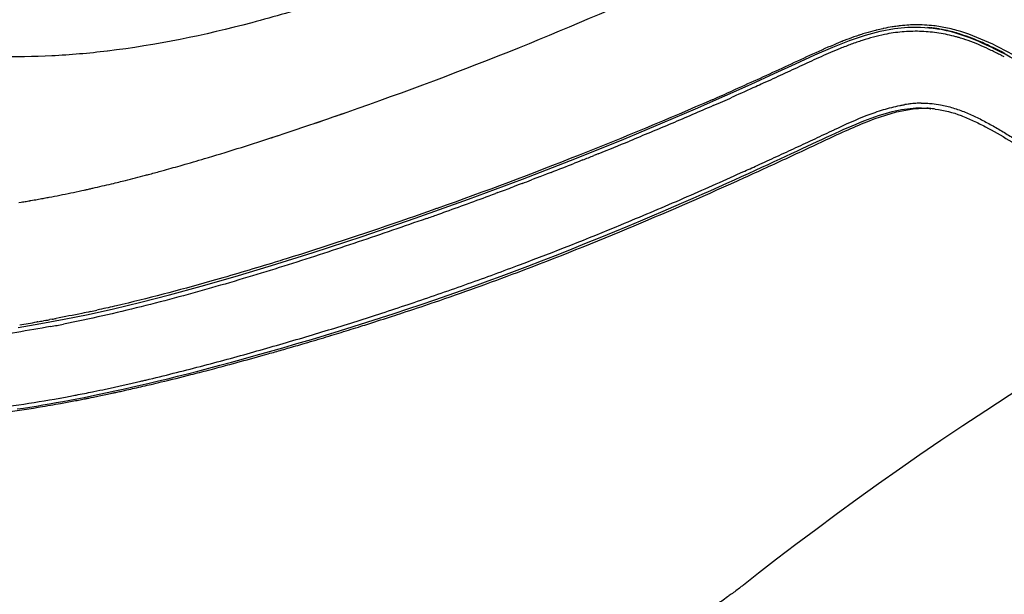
# Model space of a CAD drawing. Header units: millimetres. Extents: x 115 to 461, y 103 to 359.
# Tile 16 of 18: x 342 to 387, y 260 to 286. Entities that reach past the tile are written whole.
import ezdxf

# ---------------------------------------------------------------- set-up
doc = ezdxf.new("R2010")
doc.units = ezdxf.units.MM
doc.header["$LTSCALE"] = 32.67
doc.layers.add('00_COMPONENTS', color=7, linetype='CONTINUOUS')
doc.layers.add('1', color=7, linetype='CONTINUOUS')

msp = doc.modelspace()

# ---------------------------------------------------------------- linework, layer by layer
at = {"layer": '00_COMPONENTS', "color": 7}
for p, q in [((380.901, 285.413), (381.581, 285.593)), ((381.581, 285.593), (382.232, 285.712)), ((383.427, 285.78), (384.017, 285.733)), ((384.017, 285.733), (384.319, 285.687)), ((379.404, 284.865), (380.174, 285.17)), ((380.174, 285.17), (380.901, 285.413)), ((346.12, 284.677), (346.105, 284.675)), ((346.12, 284.677), (346.105, 284.675)), ((374.923, 282.911), (374.767, 282.841)), ((374.924, 282.911), (374.795, 282.853)), ((373.105, 282.029), (374.458, 282.622)), ((384.108, 282.019), (383.894, 282.044)), ((383.894, 282.038), (383.91, 282.037)), ((383.894, 282.034), (383.909, 282.033)), ((355.64, 281.366), (355.998, 281.489)), ((356, 281.488), (356.233, 281.568)), ((356.233, 281.568), (356.48, 281.654)), ((356.478, 281.654), (356.944, 281.815)), ((356.48, 281.654), (356.634, 281.707)), ((356.634, 281.707), (356.871, 281.79)), ((356.871, 281.79), (356.981, 281.828)), ((356.944, 281.815), (357.125, 281.879)), ((356.981, 281.828), (357.125, 281.879)), ((355.406, 281.286), (355.602, 281.352)), ((355.602, 281.352), (355.717, 281.391)), ((355.602, 281.353), (355.64, 281.366)), ((355.717, 281.391), (355.89, 281.45)), ((355.89, 281.45), (356, 281.488)), ((353.572, 280.678), (353.961, 280.805)), ((353.574, 280.677), (353.645, 280.7)), ((353.645, 280.7), (353.815, 280.755)), ((353.815, 280.755), (353.963, 280.804)), ((348.057, 279.029), (348.136, 279.05)), ((348.411, 279.124), (348.491, 279.146)), ((345.198, 278.329), (345.3, 278.353)), ((345.198, 278.329), (345.301, 278.352)), ((342.9, 277.869), (342.956, 277.879)), ((342.956, 277.879), (343.033, 277.893)), ((343.394, 277.96), (343.45, 277.971)), ((344.946, 278.274), (345.058, 278.299)), ((342.06, 277.724), (342.159, 277.741)), ((342.277, 277.761), (342.338, 277.771)), ((342.561, 277.811), (342.607, 277.819)), ((342.561, 277.809), (342.607, 277.817)), ((361.254, 277.456), (361.226, 277.446)), ((354.316, 275.141), (354.266, 275.126)), ((350.416, 273.883), (351.973, 274.331)), ((361.028, 273.119), (361.13, 273.154)), ((361.028, 273.118), (361.131, 273.153)), ((345.755, 272.81), (345.639, 272.785)), ((342.02, 271.99), (343.062, 272.165)), ((342.928, 272.252), (342.878, 272.243)), ((342.928, 272.252), (342.878, 272.244)), ((343.272, 272.313), (343.178, 272.296)), ((343.584, 272.37), (343.482, 272.351)), ((356.283, 271.596), (356.407, 271.633)), ((356.285, 271.595), (356.409, 271.632)), ((354.854, 271.169), (355.082, 271.236)), ((355.082, 271.236), (355.313, 271.304)), ((353.003, 270.64), (353.261, 270.712)), ((353.261, 270.712), (353.499, 270.779)), ((350.752, 270.032), (350.942, 270.081)), ((346.72, 269.056), (346.842, 269.083)), ((346.842, 269.084), (346.899, 269.097)), ((346.842, 269.083), (346.899, 269.096)), ((346.899, 269.096), (347.01, 269.121)), ((345.264, 268.75), (345.375, 268.773)), ((345.375, 268.773), (345.481, 268.794)), ((342.934, 268.326), (343.026, 268.341))]:
    msp.add_line(p, q, dxfattribs=at)
for points in [[(382.232, 285.712), (382.846, 285.773), (383.427, 285.78)], [(374.458, 282.622), (375.663, 283.162), (376.72, 283.644), (377.689, 284.092), (378.585, 284.506), (379.404, 284.865)], [(360.245, 277.008), (362.69, 277.881), (365.168, 278.804), (367.639, 279.763), (369.814, 280.641), (371.589, 281.381), (373.105, 282.029)], [(351.973, 274.331), (353.652, 274.837), (355.564, 275.438), (357.801, 276.171), (360.245, 277.008)], [(345.228, 272.588), (346.402, 272.849), (347.649, 273.149), (348.967, 273.487), (350.416, 273.883)], [(343.062, 272.165), (344.133, 272.364), (345.228, 272.588)], [(375.307, 260.176), (375.99, 260.722), (376.827, 261.372), (377.707, 262.039), (378.621, 262.722), (379.56, 263.414), (380.529, 264.12), (381.509, 264.826), (382.465, 265.505), (383.402, 266.159), (384.357, 266.811), (385.367, 267.487), (386.42, 268.179), (387.496, 268.879), (388.594, 269.585), (389.728, 270.31), (390.722, 270.942)]]:
    msp.add_lwpolyline(points, dxfattribs=at)
for centre, radius, start, end in [((383.964, 275.448), 10.505, 104.3356, 106.9113), ((383.758, 276.234), 9.693, 103.9378, 104.3043), ((383.645, 276.695), 9.219, 102.1825, 103.9491), ((383.555, 277.103), 8.8, 101.8659, 102.1709), ((383.467, 277.535), 8.36, 99.2067, 101.8843), ((383.396, 277.957), 7.932, 98.4191, 99.1891), ((383.368, 278.149), 7.738, 97.4259, 98.42), ((383.346, 278.313), 7.572, 96.812, 97.4245), ((383.334, 278.419), 7.465, 96.3084, 96.8117), ((383.302, 278.73), 7.153, 93.2384, 96.3261), ((383.285, 279.432), 6.451, 82.6549, 83.2594), ((383.269, 279.32), 6.564, 79.9226, 82.6483), ((383.106, 278.801), 6.992, 74.2713, 80.0092), ((383.17, 278.8), 7.092, 74.2721, 79.8674), ((386.716, 267.705), 18.727, 111.5349, 111.9917), ((386.297, 268.764), 17.587, 111.2161, 111.5332), ((385.497, 270.848), 15.356, 109.4752, 111.2463), ((384.785, 272.845), 13.236, 108.4322, 109.451), ((384.557, 273.524), 12.52, 108.0954, 108.4254), ((384.345, 274.177), 11.833, 106.8885, 108.1034), ((382.841, 277.839), 7.99, 72.0883, 74.3132), ((387.557, 265.628), 20.967, 111.9976, 112.7053), ((301.836, 446.804), 179.452, 293.66581, 293.97945), ((383.611, 277.331), 4.717, 92.957, 93.2789), ((383.6, 277.603), 4.445, 88.2648, 92.9987), ((383.602, 277.797), 4.251, 86.0624, 88.2177), ((383.595, 277.697), 4.351, 83.2244, 85.8509), ((324.383, 367.381), 91.469, 285.43757, 285.97159), ((328.106, 353.782), 77.37, 284.79328, 284.9437), ((327.272, 356.897), 80.595, 285.00321, 285.20557), ((326.262, 360.607), 84.44, 285.26303, 285.43226), ((331.857, 338.776), 61.901, 282.31337, 282.44573), ((331.744, 339.286), 62.424, 282.54303, 282.68596), ((331.525, 340.248), 63.41, 282.68763, 283.48188), ((331.033, 342.307), 65.527, 283.48097, 283.78003), ((332.79, 334.148), 57.18, 280.3192, 280.4528), ((332.745, 334.393), 57.429, 280.45299, 280.68591), ((332.546, 335.443), 58.498, 280.74314, 281.22116), ((332.187, 337.236), 60.326, 281.22361, 282.20976), ((332.703, 334.646), 57.685, 279.43562, 279.55419), ((332.717, 334.56), 57.599, 279.61521, 279.84094), ((332.745, 334.398), 57.434, 279.88699, 280.18361), ((331.077, 339.393), 68.182, 282.07604, 282.33163), ((332.868, 330.159), 58.774, 279.03002, 279.80644), ((332.591, 331.77), 60.409, 279.85318, 280.09372), ((332.421, 332.719), 61.373, 280.1831, 280.38319), ((332.269, 333.545), 62.213, 280.47903, 280.64264), ((312.611, 415.924), 150.792, 287.05883, 287.41655), ((310.826, 421.771), 156.906, 286.47072, 286.84116), ((311.722, 418.813), 153.815, 286.8893, 287.05946), ((311.235, 420.375), 155.452, 286.14637, 286.29589), ((311.733, 418.645), 153.65, 285.7726, 286.01838), ((311.452, 419.625), 154.67, 286.01825, 286.14635), ((315.939, 403.15), 137.595, 284.73716, 285.08098), ((312.724, 415.091), 149.961, 285.08021, 285.58086), ((319.311, 390.295), 124.305, 284.2691, 284.65087), ((326.155, 362.363), 95.546, 282.82494, 283.29773), ((330.176, 344.073), 76.819, 281.49226, 281.69337), ((329.514, 347.257), 80.071, 281.69489, 282.12991), ((328.9, 350.127), 83.006, 282.12808, 282.2462), ((328.568, 351.656), 84.571, 282.2463, 282.39426), ((327.45, 356.694), 89.731, 282.59094, 282.82214), ((332.968, 329.421), 61.903, 279.35138, 280.24002), ((332.277, 333.282), 65.825, 280.2339, 280.50109), ((331.72, 336.276), 68.87, 280.50299, 281.00929), ((331.146, 339.241), 71.89, 281.00712, 281.1978), ((330.856, 340.707), 73.385, 281.19758, 281.32303), ((333.498, 326.216), 58.654, 277.57535, 279.25758)]:
    msp.add_arc(centre, radius, start, end, dxfattribs=at)
at = {"layer": '00_COMPONENTS', "color": 4}
for centre, radius, start, end in [((383.134, 279.076), 6.714, 82.7863, 83.3112), ((383.129, 279.042), 6.748, 82.1119, 82.7861), ((383.125, 279.014), 6.777, 81.7878, 82.1122), ((383.118, 278.96), 6.831, 80.335, 81.7862), ((383.108, 278.901), 6.891, 79.8808, 80.3364), ((383.08, 278.757), 7.038, 76.1306, 79.8686), ((382.961, 278.276), 7.533, 73.7755, 76.1223)]:
    msp.add_arc(centre, radius, start, end, dxfattribs=at)
at = {"layer": '00_COMPONENTS', "color": 7}
for points, knots in [([(357.125, 281.879), (359.78, 282.808), (364.899, 284.726), (374.386, 288.809), (381.06, 292.275), (385.315, 294.624)], [0, 0, 0, 0, 0.272444, 0.52925, 1, 1, 1, 1]), ([(358.77, 287.843), (357.791, 287.506), (355.796, 286.845), (351.619, 285.62), (348.356, 284.945), (346.12, 284.677)], [0, 0, 0, 0, 0.237743, 0.482683, 1, 1, 1, 1]), ([(384.042, 285.838), (383.758, 285.871), (383.375, 285.89), (382.993, 285.877), (382.897, 285.872)], [0, 0, 0, 0, 0.749086, 1, 1, 1, 1]), ([(387.971, 284.345), (387.51, 284.604), (386.58, 285.097), (385.597, 285.486), (385.093, 285.627)], [0, 0, 0, 0, 0.502452, 1, 1, 1, 1]), ([(386.588, 284.923), (386.482, 284.973), (386.061, 285.165), (385.629, 285.335), (385.298, 285.442)], [0, 0, 0, 0, 0.25128, 1, 1, 1, 1]), ([(346.105, 284.675), (345.262, 284.574), (343.586, 284.427), (341.903, 284.405), (341.071, 284.416)], [0, 0, 0, 0, 0.504785, 1, 1, 1, 1]), ([(379.464, 284.97), (379.086, 284.813), (378.336, 284.475), (376.831, 283.77), (375.69, 283.252), (374.923, 282.911)], [0, 0, 0, 0, 0.246116, 0.495206, 1, 1, 1, 1]), ([(373.868, 282.444), (371.849, 281.559), (367.673, 279.821), (363.438, 278.231), (361.254, 277.456)], [0, 0, 0, 0, 0.487486, 1, 1, 1, 1]), ([(375.347, 278.868), (376.022, 279.174), (377.03, 279.636), (378.367, 280.26), (379.358, 280.728), (380.346, 281.18), (381.64, 281.714), (382.66, 282.001), (383.341, 282.041)], [0, 0, 0, 0, 0.257712, 0.385446, 0.512592, 0.638713, 0.762913, 1, 1, 1, 1]), ([(384.108, 282.018), (384.511, 281.97), (385.109, 281.81), (385.857, 281.484), (386.962, 280.929), (387.834, 280.377), (388.538, 279.945)], [0, 0, 0, 0, 0.247289, 0.371908, 0.497175, 1, 1, 1, 1]), ([(353.963, 280.804), (354.084, 280.844), (354.565, 281.002), (355.046, 281.164), (355.406, 281.286)], [0, 0, 0, 0, 0.250922, 1, 1, 1, 1]), ([(349.552, 279.443), (349.893, 279.54), (351.24, 279.933), (352.578, 280.353), (353.574, 280.677)], [0, 0, 0, 0, 0.253141, 1, 1, 1, 1]), ([(346.641, 278.666), (346.743, 278.691), (347.151, 278.792), (347.557, 278.896), (347.861, 278.977)], [0, 0, 0, 0, 0.25095, 1, 1, 1, 1]), ([(361.131, 273.153), (362.404, 273.588), (365.482, 274.695), (370.224, 276.599), (373.672, 278.109), (375.347, 278.868)], [0, 0, 0, 0, 0.263332, 0.640037, 1, 1, 1, 1]), ([(361.226, 277.446), (360.664, 277.247), (358.372, 276.446), (356.065, 275.686), (354.316, 275.141)], [0, 0, 0, 0, 0.245684, 1, 1, 1, 1]), ([(354.266, 275.126), (354.116, 275.079), (353.512, 274.892), (352.907, 274.708), (352.452, 274.573)], [0, 0, 0, 0, 0.248738, 1, 1, 1, 1]), ([(352.452, 274.573), (351.993, 274.436), (350.119, 273.889), (348.231, 273.386), (346.797, 273.048)], [0, 0, 0, 0, 0.245307, 1, 1, 1, 1]), ([(346.797, 273.048), (346.711, 273.028), (346.364, 272.947), (346.016, 272.868), (345.755, 272.81)], [0, 0, 0, 0, 0.249135, 1, 1, 1, 1]), ([(359.196, 272.508), (359.35, 272.558), (359.962, 272.758), (360.572, 272.963), (361.028, 273.118)], [0, 0, 0, 0, 0.25157, 1, 1, 1, 1]), ([(345.342, 272.72), (345.21, 272.692), (344.684, 272.581), (344.156, 272.477), (343.759, 272.402)], [0, 0, 0, 0, 0.249045, 1, 1, 1, 1]), ([(357.745, 272.045), (357.867, 272.083), (358.351, 272.235), (358.835, 272.391), (359.196, 272.508)], [0, 0, 0, 0, 0.251123, 1, 1, 1, 1]), ([(348.132, 269.378), (348.284, 269.414), (348.891, 269.559), (349.497, 269.71), (349.95, 269.825)], [0, 0, 0, 0, 0.25118, 1, 1, 1, 1]), ([(375.307, 260.176), (375.262, 260.139), (375.076, 259.99), (374.886, 259.846), (374.741, 259.739)], [0, 0, 0, 0, 0.24435, 1, 1, 1, 1]), ([(374.741, 259.739), (374.685, 259.698), (374.456, 259.532), (374.223, 259.371), (374.045, 259.252)], [0, 0, 0, 0, 0.244567, 1, 1, 1, 1])]:
    msp.add_open_spline(points, degree=3, knots=knots, dxfattribs=at)
at = {"layer": '00_COMPONENTS', "color": 4}
msp.add_open_spline([(385.065, 285.509), (385.195, 285.471), (385.714, 285.306), (386.217, 285.095), (386.588, 284.923)], degree=3, knots=[0, 0, 0, 0, 0.2482, 1, 1, 1, 1], dxfattribs=at)
at = {"layer": '00_COMPONENTS', "color": 7}
msp.add_open_spline([(387.302, 284.568), (387.066, 284.691), (386.829, 284.81), (386.588, 284.923)], degree=3, dxfattribs=at)
at = {"layer": '1', "color": 7}
for p, q in [((383.888, 285.74), (383.801, 285.75)), ((383.96, 285.731), (383.888, 285.74)), ((384.123, 285.708), (383.96, 285.731)), ((384.287, 285.681), (384.123, 285.708)), ((374.833, 282.579), (374.782, 282.556)), ((374.833, 282.579), (374.782, 282.556)), ((383.85, 282.046), (383.91, 282.039)), ((368.644, 279.964), (368.443, 279.884)), ((368.535, 279.921), (368.443, 279.884)), ((367.692, 279.585), (367.547, 279.528)), ((367.931, 279.68), (367.692, 279.585)), ((365.658, 278.794), (365.575, 278.762)), ((365.658, 278.794), (365.575, 278.762)), ((365.945, 278.904), (365.658, 278.794)), ((365.963, 278.911), (365.945, 278.904)), ((365.963, 278.911), (365.945, 278.904)), ((366.263, 279.027), (365.963, 278.911)), ((366.299, 279.04), (366.263, 279.027)), ((366.43, 279.091), (366.299, 279.04)), ((366.475, 279.109), (366.43, 279.091)), ((365.02, 278.551), (364.732, 278.442)), ((365.152, 278.601), (365.02, 278.551)), ((364.028, 278.179), (363.924, 278.14)), ((364.028, 278.179), (363.924, 278.14)), ((361.278, 277.177), (361.273, 277.175)), ((361.278, 277.177), (361.273, 277.175))]:
    msp.add_line(p, q, dxfattribs=at)
at = {"layer": '1', "color": 4}
for p, q in [((383.888, 285.74), (383.895, 285.739)), ((379.47, 281.07), (379.48, 281.074)), ((375.037, 279.02), (375.281, 279.13)), ((375.037, 279.02), (375.281, 279.13)), ((359.918, 273.048), (360.196, 273.141)), ((347.842, 269.569), (347.882, 269.578)), ((347.842, 269.569), (347.882, 269.578)), ((344.335, 268.821), (344.429, 268.839)), ((345.437, 269.037), (345.492, 269.049)), ((343.927, 268.746), (343.949, 268.75)), ((344.267, 268.808), (344.335, 268.821))]:
    msp.add_line(p, q, dxfattribs=at)
at = {"layer": '1', "color": 7}
for points in [[(385.141, 285.473), (384.965, 285.525), (384.791, 285.571), (384.621, 285.613), (384.453, 285.649), (384.287, 285.681)], [(388.457, 283.887), (388.237, 284.015), (388.008, 284.146), (387.778, 284.276), (387.546, 284.404), (387.313, 284.53), (387.087, 284.648), (386.873, 284.758), (386.666, 284.859), (386.463, 284.955), (386.264, 285.046), (386.071, 285.13), (385.879, 285.209), (385.69, 285.283), (385.504, 285.352), (385.321, 285.415), (385.141, 285.473)], [(375.222, 278.919), (375.543, 279.065), (375.853, 279.206), (376.153, 279.343), (376.442, 279.476), (376.722, 279.605), (376.994, 279.73), (377.257, 279.852), (377.512, 279.971), (377.76, 280.086), (378.001, 280.199), (378.236, 280.309), (378.465, 280.416), (378.687, 280.52), (378.905, 280.622), (379.117, 280.721), (379.324, 280.817), (379.527, 280.911), (379.725, 281.001), (379.918, 281.088), (380.108, 281.171), (380.293, 281.252), (380.475, 281.329), (380.653, 281.403), (380.828, 281.473), (381, 281.54), (381.169, 281.603), (381.335, 281.662), (381.498, 281.718), (381.658, 281.77), (381.816, 281.818), (381.971, 281.862), (382.123, 281.901), (382.271, 281.936), (382.417, 281.967), (382.558, 281.994), (382.696, 282.016), (382.831, 282.034), (382.962, 282.048), (383.092, 282.059), (383.219, 282.066), (383.345, 282.069), (383.471, 282.069), (383.596, 282.065)], [(383.596, 282.065), (383.722, 282.057), (383.85, 282.046)], [(360.519, 273.046), (361.138, 273.257), (361.755, 273.471), (362.369, 273.686), (362.981, 273.905), (363.591, 274.126), (364.192, 274.347), (364.791, 274.571), (365.404, 274.803), (366.037, 275.047), (366.684, 275.3), (367.343, 275.561), (368.032, 275.837), (368.733, 276.121), (369.396, 276.393), (370.004, 276.646), (370.577, 276.886), (371.118, 277.116), (371.628, 277.333), (372.107, 277.54), (372.563, 277.738), (372.996, 277.927), (373.408, 278.108), (373.802, 278.283), (374.179, 278.451), (374.54, 278.612), (374.888, 278.768), (375.222, 278.919)], [(348.036, 269.433), (348.456, 269.534), (348.889, 269.639), (349.336, 269.75), (349.797, 269.866), (350.273, 269.989), (350.768, 270.118), (351.28, 270.254), (351.81, 270.397), (352.364, 270.549), (352.946, 270.711), (353.551, 270.882), (354.173, 271.06), (354.817, 271.248), (355.478, 271.444), (356.131, 271.64), (356.767, 271.835), (357.395, 272.03), (358.022, 272.227), (358.649, 272.428), (359.274, 272.632), (359.897, 272.838), (360.519, 273.046)], [(346.466, 269.076), (346.843, 269.159), (347.23, 269.246), (347.627, 269.338), (348.036, 269.433)], [(345.052, 268.781), (345.392, 268.85), (345.741, 268.922), (346.099, 268.997), (346.466, 269.076)], [(341.982, 268.249), (342.272, 268.292), (342.563, 268.337), (342.857, 268.384), (343.155, 268.434), (343.456, 268.485), (343.763, 268.539), (344.076, 268.595), (344.393, 268.654), (344.719, 268.716), (345.052, 268.781)]]:
    msp.add_lwpolyline(points, dxfattribs=at)
at = {"layer": '1', "color": 4}
for centre, radius, start, end in [((383.166, 279.495), 6.286, 83.4064, 84.6172), ((383.652, 276.315), 5.98, 97.5701, 98.9945), ((383.612, 276.612), 5.68, 96.8374, 97.5628), ((383.586, 276.828), 5.463, 96.099, 96.8374), ((383.559, 277.082), 5.208, 94.5952, 96.1009), ((383.541, 277.291), 4.997, 93.8238, 94.586), ((383.531, 277.448), 4.841, 92.2845, 93.8278), ((383.523, 277.639), 4.649, 90.7163, 92.2842), ((383.385, 277.68), 4.39, 84.8867, 85.6179), ((383.385, 277.678), 4.392, 84.0298, 84.8867), ((383.385, 277.68), 4.39, 83.3454, 84.03), ((285.557, 477.966), 218.143, 294.28726, 294.47715), ((312.523, 414.626), 149.301, 288.0202, 288.50896), ((312.453, 414.843), 149.528, 287.56353, 288.01969), ((326.731, 359.034), 91.923, 283.15858, 283.27697), ((332.604, 331.316), 63.587, 280.27819, 280.56942)]:
    msp.add_arc(centre, radius, start, end, dxfattribs=at)
at = {"layer": '1', "color": 7}
for centre, radius, start, end in [((383.13, 278.196), 7.394, 74.2998, 75.6999), ((383.129, 278.192), 7.398, 73.2125, 74.2974), ((378.227, 267.31), 19.344, 62.1098, 62.6062), ((300.131, 450.716), 183.985, 293.64505, 293.93792), ((297.801, 456.464), 190.187, 291.86963, 292.3333), ((295.76, 461.544), 195.662, 291.64515, 291.80661), ((296.431, 459.839), 193.829, 291.18421, 291.52463), ((294.68, 464.378), 198.694, 290.42718, 290.64401), ((295.647, 461.818), 195.957, 290.7749, 290.90709), ((293.249, 468.22), 202.793, 289.71365, 290.39593), ((294.058, 465.964), 200.397, 289.43976, 289.5974), ((293.765, 466.786), 201.27, 289.59897, 289.71301), ((332.039, 333.977), 62.999, 280.49346, 281.03846)]:
    msp.add_arc(centre, radius, start, end, dxfattribs=at)
for points, knots in [([(384.957, 285.361), (384.7, 285.426), (384.179, 285.53), (383.516, 285.587), (382.984, 285.586), (382.583, 285.563), (382.181, 285.516), (381.915, 285.468), (381.782, 285.441)], [0, 0, 0, 0, 0.248164, 0.496559, 0.621367, 0.74677, 0.872929, 1, 1, 1, 1]), ([(381.782, 285.441), (381.61, 285.405), (381.266, 285.322), (380.756, 285.17), (380.248, 284.994), (379.912, 284.864), (379.744, 284.796)], [0, 0, 0, 0, 0.246061, 0.494793, 0.746152, 1, 1, 1, 1]), ([(387.127, 284.485), (386.976, 284.563), (386.673, 284.714), (386.212, 284.927), (385.744, 285.118), (385.426, 285.226), (385.266, 285.275)], [0, 0, 0, 0, 0.251481, 0.502249, 0.751893, 1, 1, 1, 1]), ([(379.744, 284.796), (379.449, 284.677), (378.86, 284.422), (378.132, 284.085), (377.545, 283.811), (376.954, 283.537), (376.509, 283.333), (376.211, 283.198)], [0, 0, 0, 0, 0.246413, 0.495703, 0.621151, 0.74703, 1, 1, 1, 1]), ([(376.211, 283.198), (376.097, 283.146), (375.638, 282.939), (375.179, 282.733), (374.833, 282.579)], [0, 0, 0, 0, 0.249001, 1, 1, 1, 1]), ([(373.921, 282.177), (373.288, 281.9), (372.007, 281.348), (370.721, 280.811), (370.07, 280.544)], [0, 0, 0, 0, 0.495939, 1, 1, 1, 1]), ([(360.753, 276.991), (360.236, 276.809), (359.195, 276.446), (357.62, 275.911), (356.025, 275.381), (354.407, 274.86), (352.764, 274.351), (351.093, 273.858), (349.392, 273.383), (348.244, 273.084), (347.664, 272.939)], [0, 0, 0, 0, 0.12004, 0.24137, 0.364003, 0.487979, 0.613397, 0.7404, 0.869201, 1, 1, 1, 1]), ([(347.664, 272.939), (347.078, 272.793), (345.894, 272.511), (344.702, 272.261), (344.101, 272.144)], [0, 0, 0, 0, 0.496527, 1, 1, 1, 1]), ([(343.512, 272.032), (342.995, 271.936), (341.959, 271.758), (340.918, 271.608), (340.396, 271.54)], [0, 0, 0, 0, 0.500199, 1, 1, 1, 1])]:
    msp.add_open_spline(points, degree=3, knots=knots, dxfattribs=at)
at = {"layer": '1', "color": 4}
for points, knots in [([(379.48, 281.074), (379.973, 281.306), (380.712, 281.643), (381.722, 281.999), (382.233, 282.131), (382.488, 282.181)], [0, 0, 0, 0, 0.508786, 0.757277, 1, 1, 1, 1]), ([(382.488, 282.181), (382.507, 282.185), (382.583, 282.199), (382.66, 282.213), (382.717, 282.222)], [0, 0, 0, 0, 0.250772, 1, 1, 1, 1]), ([(383.465, 282.288), (383.496, 282.288), (383.62, 282.289), (383.744, 282.284), (383.837, 282.277)], [0, 0, 0, 0, 0.250839, 1, 1, 1, 1]), ([(383.837, 282.277), (383.88, 282.274), (384.05, 282.259), (384.219, 282.235), (384.345, 282.212)], [0, 0, 0, 0, 0.250736, 1, 1, 1, 1]), ([(384.345, 282.212), (384.539, 282.176), (384.924, 282.08), (385.485, 281.879), (386.031, 281.632), (386.564, 281.353), (387.087, 281.051), (387.604, 280.737), (388.118, 280.419), (388.46, 280.205), (388.631, 280.099)], [0, 0, 0, 0, 0.123319, 0.246954, 0.371359, 0.49666, 0.622552, 0.748461, 0.874251, 1, 1, 1, 1]), ([(375.94, 279.428), (376.237, 279.564), (376.83, 279.835), (377.715, 280.244), (378.449, 280.587), (379.033, 280.863), (379.324, 281.001), (379.47, 281.07)], [0, 0, 0, 0, 0.251877, 0.502347, 0.751642, 0.875969, 1, 1, 1, 1]), ([(369.677, 276.702), (370.586, 277.079), (372.378, 277.838), (374.159, 278.625), (375.037, 279.02)], [0, 0, 0, 0, 0.505473, 1, 1, 1, 1]), ([(360.196, 273.141), (361.025, 273.421), (362.659, 273.987), (365.829, 275.15), (368.154, 276.073), (369.677, 276.702)], [0, 0, 0, 0, 0.259252, 0.512136, 1, 1, 1, 1]), ([(347.882, 269.578), (348.302, 269.677), (349.137, 269.881), (350.789, 270.305), (352.82, 270.858), (355.217, 271.553), (356.795, 272.038), (357.575, 272.285)], [0, 0, 0, 0, 0.128661, 0.256217, 0.508089, 0.756067, 1, 1, 1, 1]), ([(345.492, 269.049), (345.674, 269.086), (346.397, 269.237), (347.118, 269.399), (347.657, 269.525)], [0, 0, 0, 0, 0.251249, 1, 1, 1, 1]), ([(344.429, 268.839), (344.513, 268.855), (344.849, 268.919), (345.185, 268.986), (345.437, 269.037)], [0, 0, 0, 0, 0.250434, 1, 1, 1, 1]), ([(340.164, 268.187), (340.793, 268.26), (342.05, 268.426), (343.302, 268.633), (343.927, 268.746)], [0, 0, 0, 0, 0.499086, 1, 1, 1, 1])]:
    msp.add_open_spline(points, degree=3, knots=knots, dxfattribs=at)

doc.saveas('drawing.dxf')
